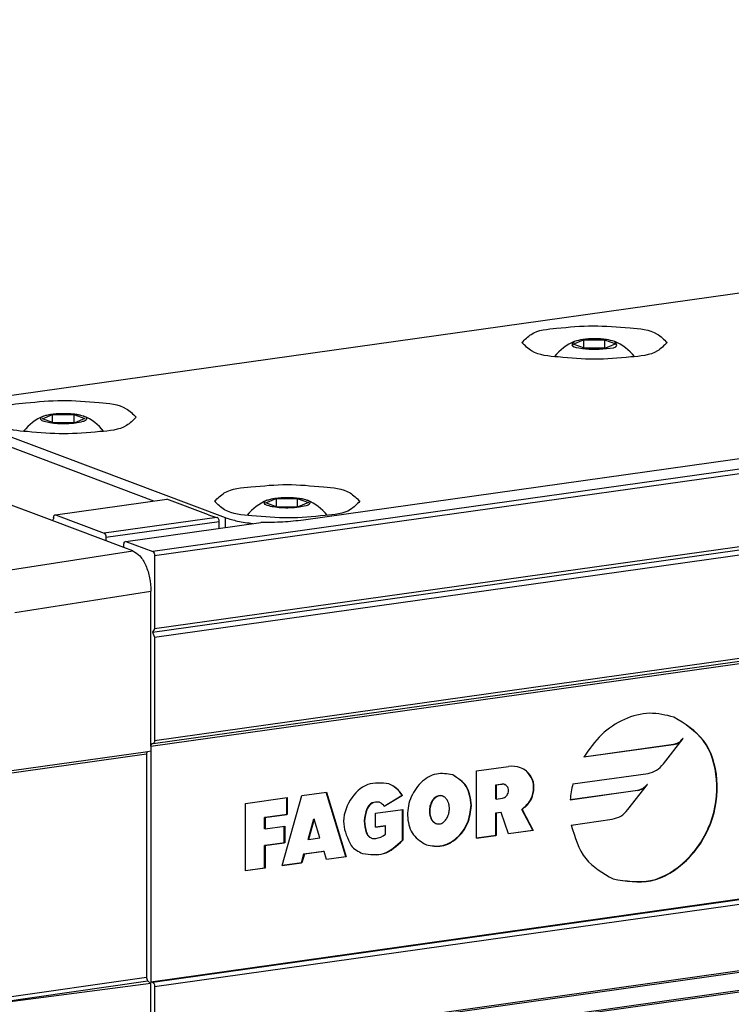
# Model space of a CAD drawing. Header units: millimetres. Extents: x -235 to 2016, y -109 to 485.
# Tile 19 of 54: x 344 to 370, y 55 to 90. Entities that reach past the tile are written whole.
import ezdxf

# ---------------------------------------------------------------- set-up
doc = ezdxf.new("R2010")
doc.units = ezdxf.units.MM

# ---------------------------------------------------------------- blocks, each defined once
blk = doc.blocks.new('TAPA_IZQUIERDA__3', base_point=(647.133, 80.666))
at = {"color": 7, "linetype": 'Continuous'}
for p, q in [((679.21, 148.599), (690.424, 144.381)), ((690.458, 144.377), (690.424, 144.381)), ((695.639, 142.42), (690.458, 144.377)), ((696.291, 142.174), (695.639, 142.42)), ((686.446, 140.651), (696.291, 142.174)), ((687.749, 137.728), (697.595, 139.251)), ((697.595, 128.059), (697.595, 139.251)), ((697.282, 127.482), (685.784, 125.866)), ((685.921, 126.069), (697.378, 127.68)), ((697.282, 127.482), (697.282, 111.363)), ((697.378, 127.68), (697.595, 127.707)), ((697.595, 128.059), (697.595, 127.707)), ((686.326, 109.799), (697.282, 111.363)), ((686.423, 109.528), (697.379, 111.091)), ((697.379, 111.091), (697.595, 110.902)), ((697.595, 110.902), (686.47, 109.458)), ((697.595, 106.409), (697.595, 110.902))]:
    blk.add_line(p, q, dxfattribs=at)
for points, knots in [([(696.291, 142.174), (696.469, 142.061), (696.877, 141.802), (697.255, 141.079), (697.538, 140.217), (697.576, 139.577), (697.595, 139.251)], [0, 0, 0, 0, 0.622822, 1.429026, 2.368036, 3.341423, 3.341423, 3.341423, 3.341423]), ([(697.282, 127.482), (697.283, 127.532), (697.285, 127.616), (697.351, 127.662), (697.378, 127.68)], [0, 0, 0, 0, 0.1405346, 0.2321816, 0.2321816, 0.2321816, 0.2321816]), ([(697.379, 111.091), (697.352, 111.128), (697.293, 111.208), (697.286, 111.308), (697.282, 111.363)], [0, 0, 0, 0, 0.1328632, 0.2933827, 0.2933827, 0.2933827, 0.2933827])]:
    blk.add_open_spline(points, degree=3, knots=knots, dxfattribs=at)
blk = doc.blocks.new('Li-8_PERFIL__5', base_point=(671.948, 86.237))
at = {"color": 7, "linetype": 'Continuous'}
for p, q in [((971.32, 180.569), (697.725, 142.122)), ((697.856, 141.83), (971.262, 180.25)), ((697.595, 128.059), (972.319, 166.665)), ((697.76, 128.249), (972.217, 166.817)), ((972.104, 166.986), (697.856, 128.448)), ((776.398, 165.886), (681.69, 152.577)), ((728.14, 157.117), (728.873, 157.426)), ((728.873, 157.426), (730.406, 157.435)), ((728.873, 157.426), (728.873, 156.841)), ((730.406, 157.435), (731.206, 157.135)), ((730.406, 157.435), (730.406, 156.825)), ((796.929, 156.803), (708.62, 144.394)), ((728.94, 156.816), (728.14, 157.117)), ((730.473, 156.825), (728.94, 156.816)), ((731.206, 157.135), (730.473, 156.825)), ((681.69, 152.577), (702.969, 144.574)), ((689.745, 151.721), (690.478, 152.031)), ((690.545, 151.421), (689.745, 151.721)), ((690.478, 152.031), (692.011, 152.04)), ((690.478, 151.446), (690.478, 152.031)), ((692.011, 152.04), (692.811, 151.739)), ((692.011, 152.04), (692.011, 151.429)), ((692.811, 151.739), (692.078, 151.43)), ((692.078, 151.43), (690.545, 151.421)), ((697.805, 145.771), (687.273, 149.732)), ((697.595, 111.028), (971.728, 149.55)), ((971.769, 149.489), (697.725, 110.979)), ((697.856, 110.687), (971.958, 149.205)), ((679.21, 148.599), (690.424, 144.381)), ((690.684, 144.77), (698.747, 145.903)), ((701.746, 144.775), (698.747, 145.903)), ((705.913, 145.641), (706.646, 145.951)), ((706.646, 145.951), (708.179, 145.959)), ((706.646, 145.951), (706.646, 145.365)), ((708.179, 145.959), (708.979, 145.659)), ((708.179, 145.959), (708.179, 145.349)), ((697.699, 136.293), (761.264, 145.225)), ((761.43, 145.459), (697.856, 136.526)), ((706.713, 145.34), (705.913, 145.641)), ((708.246, 145.349), (706.713, 145.34)), ((708.979, 145.659), (708.246, 145.349)), ((690.65, 144.774), (690.684, 144.77)), ((690.684, 144.77), (694.205, 143.446)), ((702.354, 144.591), (694.205, 143.446)), ((697.856, 135.942), (761.43, 144.875)), ((702.969, 144.574), (702.969, 143.869)), ((690.458, 144.377), (690.424, 144.381)), ((694.335, 143.154), (702.534, 144.306)), ((695.77, 142.858), (705.539, 144.23)), ((697.847, 105.781), (971.291, 144.206)), ((971.24, 144.283), (697.856, 105.866)), ((702.534, 143.808), (702.534, 144.306)), ((694.335, 143.154), (694.335, 142.91)), ((695.639, 142.42), (695.639, 142.663)), ((695.735, 142.862), (695.77, 142.858)), ((695.77, 142.858), (697.725, 142.122)), ((972.171, 142.887), (697.445, 104.279)), ((972.11, 142.977), (697.532, 104.392)), ((697.856, 141.83), (697.856, 136.526)), ((697.856, 136.526), (697.699, 136.293)), ((697.699, 136.293), (697.856, 135.942)), ((697.856, 135.942), (697.856, 128.448)), ((697.691, 128.258), (697.76, 128.249)), ((735.396, 128.171), (728.894, 127.257)), ((728.902, 127.272), (735.37, 128.181)), ((734.674, 126.779), (736.094, 128.598)), ((735.396, 128.171), (735.37, 128.181)), ((736.094, 128.598), (736.068, 128.608)), ((697.595, 128.059), (697.595, 127.707)), ((697.595, 127.707), (697.595, 111.028)), ((721.146, 126.26), (723.457, 126.584)), ((721.146, 121.393), (721.146, 126.26)), ((724.775, 126.234), (724.754, 126.25)), ((728.107, 125.322), (733.543, 126.086)), ((722.542, 125.253), (722.986, 125.315)), ((723.012, 125.305), (722.568, 125.243)), ((723.012, 125.305), (722.986, 125.315)), ((723.17, 125.296), (723.196, 125.286)), ((732.087, 123.465), (733.508, 125.285)), ((733.508, 125.285), (733.482, 125.295)), ((708.509, 124.484), (710.287, 124.734)), ((711.683, 120.077), (710.265, 124.731)), ((710.287, 124.734), (711.709, 120.067)), ((722.542, 124.239), (722.542, 125.253)), ((722.568, 125.243), (722.542, 125.253)), ((722.568, 125.243), (722.568, 124.229)), ((732.81, 124.857), (727.913, 124.169)), ((727.914, 124.183), (732.784, 124.867)), ((732.81, 124.857), (732.784, 124.867)), ((704.421, 123.909), (707.443, 124.334)), ((704.421, 119.043), (704.421, 123.909)), ((707.087, 119.418), (708.509, 124.484)), ((707.417, 123.127), (707.417, 124.33)), ((707.443, 124.334), (707.443, 123.118)), ((714.137, 123.988), (714.111, 123.998)), ((714.451, 123.717), (715.764, 124.503)), ((715.79, 124.493), (714.461, 123.698)), ((718.464, 124.464), (718.438, 124.473)), ((718.706, 124.437), (718.68, 124.447)), ((722.568, 124.229), (722.542, 124.239)), ((722.568, 124.229), (723.012, 124.292)), ((713.225, 123.525), (713.199, 123.534)), ((713.845, 123.206), (715.801, 123.481)), ((713.845, 122.192), (713.845, 123.206)), ((715.775, 121.26), (715.775, 123.477)), ((715.801, 123.481), (715.801, 121.251)), ((722.542, 123.225), (722.897, 123.275)), ((722.568, 123.215), (722.542, 123.225)), ((722.542, 121.603), (722.542, 123.225)), ((722.923, 123.265), (722.568, 123.215)), ((722.568, 123.215), (722.568, 121.593)), ((722.923, 123.265), (722.897, 123.275)), ((723.457, 121.718), (722.923, 123.265)), ((725.207, 121.978), (724.416, 123.489)), ((724.442, 123.479), (724.416, 123.489)), ((724.442, 123.479), (725.233, 121.968)), ((705.817, 122.903), (707.417, 123.127)), ((705.843, 122.893), (705.817, 122.903)), ((705.817, 122.091), (705.817, 122.903)), ((707.443, 123.118), (705.843, 122.893)), ((705.843, 122.893), (705.843, 122.082)), ((707.443, 123.118), (707.417, 123.127)), ((708.957, 121.316), (709.372, 122.794)), ((709.398, 122.784), (708.983, 121.306)), ((709.398, 122.784), (709.372, 122.794)), ((709.813, 121.423), (709.398, 122.784)), ((718.196, 122.472), (718.222, 122.462)), ((727.994, 122.356), (730.956, 122.772)), ((705.843, 122.082), (705.817, 122.091)), ((705.843, 122.082), (707.265, 122.281)), ((707.239, 121.075), (707.239, 122.278)), ((707.265, 122.281), (707.265, 121.065)), ((713.189, 121.788), (713.163, 121.798)), ((713.845, 122.206), (714.53, 122.302)), ((714.556, 122.292), (713.845, 122.192)), ((714.556, 122.292), (714.53, 122.302)), ((714.556, 121.684), (714.556, 122.292)), ((723.452, 121.731), (725.207, 121.978)), ((725.233, 121.968), (723.457, 121.718)), ((725.233, 121.968), (725.207, 121.978)), ((705.817, 120.875), (707.239, 121.075)), ((707.265, 121.065), (705.843, 120.865)), ((707.265, 121.065), (707.239, 121.075)), ((708.983, 121.306), (708.957, 121.316)), ((708.983, 121.306), (709.813, 121.423)), ((713.526, 121.422), (713.552, 121.412)), ((715.801, 121.251), (715.775, 121.26)), ((721.146, 121.407), (722.542, 121.603)), ((722.568, 121.593), (721.146, 121.393)), ((722.568, 121.593), (722.542, 121.603)), ((705.817, 119.253), (705.817, 120.875)), ((705.843, 120.865), (705.817, 120.875)), ((705.843, 120.865), (705.843, 119.243)), ((708.661, 120.261), (710.083, 120.461)), ((710.109, 120.451), (708.687, 120.251)), ((710.109, 120.451), (710.083, 120.461)), ((710.287, 119.867), (710.109, 120.451)), ((708.509, 119.618), (707.087, 119.418)), ((707.091, 119.432), (708.483, 119.627)), ((708.483, 119.627), (708.661, 120.261)), ((708.509, 119.618), (708.483, 119.627)), ((708.687, 120.251), (708.509, 119.618)), ((708.687, 120.251), (708.661, 120.261)), ((710.283, 119.88), (711.683, 120.077)), ((711.709, 120.067), (710.287, 119.867)), ((711.709, 120.067), (711.683, 120.077)), ((704.421, 119.057), (705.817, 119.253)), ((705.843, 119.243), (704.421, 119.043)), ((705.843, 119.243), (705.817, 119.253)), ((697.595, 111.028), (697.725, 110.979)), ((697.856, 110.687), (697.856, 105.866))]:
    blk.add_line(p, q, dxfattribs=at)
for centre, radius, start, end in [((729.673, 153.882), 3.723, 113.11747, 141.01648), ((729.673, 153.882), 3.723, 38.98376, 66.88717), ((691.278, 148.487), 3.723, 113.13177, 141.01648), ((691.278, 148.487), 3.723, 38.98376, 66.88475), ((707.446, 142.407), 3.723, 113.13177, 141.01653), ((707.446, 142.407), 3.723, 38.98195, 66.88286), ((703.611, 149.836), 5.394, 249.77814, 256.52766), ((723.708, 124.853), 1.75, 69.65897, 98.26907), ((723.713, 124.894), 1.71, 52.48259, 69.32427), ((723.713, 124.894), 1.71, 51.5892, 52.48259), ((723.04, 124.946), 0.373, 69.65897, 98.26907), ((723.066, 124.936), 0.373, 69.65897, 98.26907), ((735.219, 123.529), 7.334, 165.85479, 174.99556), ((713.911, 123.409), 0.622, 27.73678, 68.63151), ((718.507, 123.985), 0.493, 69.42703, 98.03649), ((718.533, 123.975), 0.493, 69.42703, 98.03649), ((713.759, 121.972), 0.597, 249.65897, 278.26907), ((713.612, 122.916), 1.552, 278.64219, 307.47511), ((713.688, 122.369), 2.212, 222.65697, 249.17418)]:
    blk.add_arc(centre, radius, start, end, dxfattribs=at)
for points, knots in [([(724.423, 157.232), (724.636, 157.449), (725.3, 158.126), (726.274, 158.207), (726.935, 158.261)], [0, 0, 0, 0, 0.893617, 2.786319, 2.786319, 2.786319, 2.786319]), ([(726.935, 158.261), (727.818, 158.349), (729.593, 158.524), (731.982, 158.293), (733.978, 158.161), (734.694, 157.457), (734.923, 157.232)], [0, 0, 0, 0, 2.645362, 5.316307, 7.32783, 8.271474, 8.271474, 8.271474, 8.271474]), ([(728.211, 157.307), (728.124, 157.219), (727.878, 156.974), (728.795, 156.791), (729.481, 156.718), (730.178, 156.772), (730.539, 156.8)], [0, 0, 0, 0, 0.299499, 0.842161, 1.815341, 2.855944, 2.855944, 2.855944, 2.855944]), ([(731.134, 157.307), (730.932, 157.363), (730.455, 157.495), (729.673, 157.514), (728.891, 157.495), (728.414, 157.363), (728.211, 157.307)], [0, 0, 0, 0, 0.627748, 1.480688, 2.333627, 2.961375, 2.961375, 2.961375, 2.961375]), ([(730.539, 156.8), (730.912, 156.821), (731.438, 156.85), (731.203, 157.204), (731.134, 157.307)], [0, 0, 0, 0, 0.770305, 1.08401, 1.08401, 1.08401, 1.08401]), ([(734.923, 157.232), (734.7, 157.009), (734.001, 156.314), (732.042, 156.177), (729.673, 155.937), (727.304, 156.177), (725.344, 156.314), (724.646, 157.009), (724.423, 157.232)], [0, 0, 0, 0, 0.926812, 2.898496, 5.52847, 8.158445, 10.130128, 11.056941, 11.056941, 11.056941, 11.056941]), ([(688.54, 152.866), (689.423, 152.953), (691.198, 153.129), (693.587, 152.897), (695.583, 152.765), (696.299, 152.061), (696.528, 151.836)], [0, 0, 0, 0, 2.645362, 5.316307, 7.32783, 8.271474, 8.271474, 8.271474, 8.271474]), ([(686.028, 151.836), (686.241, 152.053), (686.905, 152.731), (687.879, 152.811), (688.54, 152.866)], [0, 0, 0, 0, 0.893617, 2.786319, 2.786319, 2.786319, 2.786319]), ([(696.528, 151.836), (696.305, 151.614), (695.606, 150.918), (693.647, 150.782), (691.278, 150.542), (688.909, 150.782), (686.95, 150.918), (686.251, 151.614), (686.028, 151.836)], [0, 0, 0, 0, 0.926812, 2.898496, 5.52847, 8.158445, 10.130128, 11.056941, 11.056941, 11.056941, 11.056941]), ([(692.144, 151.405), (691.926, 151.382), (691.493, 151.338), (690.875, 151.353), (690.315, 151.403), (689.938, 151.509), (689.615, 151.602), (689.628, 151.805), (689.725, 151.867), (689.783, 151.895), (689.815, 151.911)], [0, 0, 0, 0, 0.655854, 1.301691, 1.863685, 2.301269, 2.562212, 2.705157, 2.78792, 2.897665, 2.897665, 2.897665, 2.897665]), ([(689.815, 151.911), (689.898, 151.94), (690.092, 152.008), (690.295, 152.038), (690.412, 152.056)], [0, 0, 0, 0, 0.2606576, 0.6152595, 0.6152595, 0.6152595, 0.6152595]), ([(690.412, 152.056), (690.556, 152.072), (690.846, 152.105), (691.281, 152.116), (691.668, 152.104), (691.996, 152.077), (692.26, 152.041), (692.491, 151.995), (692.639, 151.951), (692.717, 151.921), (692.732, 151.914), (692.74, 151.911)], [0, 0, 0, 0, 0.434445, 0.876477, 1.301967, 1.596695, 1.864114, 2.100345, 2.302073, 2.327054, 2.350973, 2.350973, 2.350973, 2.350973]), ([(692.74, 151.911), (692.822, 151.881), (692.953, 151.832), (692.903, 151.577), (692.56, 151.491), (692.306, 151.438), (692.144, 151.405)], [0, 0, 0, 0, 0.224037, 0.35849, 0.647949, 1.163475, 1.163475, 1.163475, 1.163475]), ([(702.196, 145.756), (702.419, 145.978), (703.118, 146.674), (705.077, 146.81), (707.446, 147.05), (709.815, 146.81), (711.775, 146.674), (712.473, 145.978), (712.696, 145.756)], [0, 0, 0, 0, 0.926812, 2.898496, 5.52847, 8.158445, 10.130128, 11.056941, 11.056941, 11.056941, 11.056941]), ([(705.983, 145.83), (706.066, 145.859), (706.26, 145.927), (706.463, 145.958), (706.58, 145.975)], [0, 0, 0, 0, 0.2606576, 0.6152595, 0.6152595, 0.6152595, 0.6152595]), ([(706.58, 145.975), (706.724, 145.992), (707.015, 146.025), (707.449, 146.035), (707.836, 146.024), (708.164, 145.996), (708.428, 145.961), (708.659, 145.914), (708.807, 145.87), (708.885, 145.84), (708.9, 145.834), (708.908, 145.831)], [0, 0, 0, 0, 0.434445, 0.876477, 1.301967, 1.596695, 1.864114, 2.100345, 2.302073, 2.327054, 2.350973, 2.350973, 2.350973, 2.350973]), ([(710.184, 144.726), (709.301, 144.639), (707.526, 144.463), (705.137, 144.695), (703.141, 144.826), (702.425, 145.531), (702.196, 145.756)], [0, 0, 0, 0, 2.645362, 5.316307, 7.32783, 8.271474, 8.271474, 8.271474, 8.271474]), ([(708.312, 145.324), (708.094, 145.302), (707.661, 145.257), (707.043, 145.273), (706.483, 145.322), (706.106, 145.429), (705.783, 145.522), (705.796, 145.724), (705.893, 145.787), (705.951, 145.815), (705.983, 145.83)], [0, 0, 0, 0, 0.655854, 1.301691, 1.863685, 2.301269, 2.562212, 2.705157, 2.78792, 2.897665, 2.897665, 2.897665, 2.897665]), ([(708.908, 145.831), (708.99, 145.8), (709.121, 145.751), (709.071, 145.497), (708.728, 145.41), (708.474, 145.358), (708.312, 145.324)], [0, 0, 0, 0, 0.224048, 0.358508, 0.647967, 1.163493, 1.163493, 1.163493, 1.163493]), ([(712.696, 145.756), (712.483, 145.538), (711.819, 144.861), (710.845, 144.781), (710.184, 144.726)], [0, 0, 0, 0, 0.893617, 2.786319, 2.786319, 2.786319, 2.786319]), ([(690.554, 144.576), (690.553, 144.526), (690.551, 144.442), (690.485, 144.396), (690.458, 144.377)], [0, 0, 0, 0, 0.1398491, 0.2320873, 0.2320873, 0.2320873, 0.2320873]), ([(690.554, 144.576), (690.555, 144.626), (690.557, 144.709), (690.623, 144.756), (690.65, 144.774)], [0, 0, 0, 0, 0.1398491, 0.2320873, 0.2320873, 0.2320873, 0.2320873]), ([(702.534, 144.306), (702.531, 144.339), (702.525, 144.404), (702.484, 144.49), (702.428, 144.56), (702.377, 144.581), (702.354, 144.591)], [0, 0, 0, 0, 0.0983167, 0.1953664, 0.2826108, 0.3581026, 0.3581026, 0.3581026, 0.3581026]), ([(702.969, 144.574), (703.261, 144.485), (703.913, 144.284), (704.591, 144.198), (704.965, 144.15)], [0, 0, 0, 0, 0.914342, 2.043411, 2.043411, 2.043411, 2.043411]), ([(708.62, 144.394), (708.126, 144.338), (707.103, 144.223), (706.072, 144.228), (705.539, 144.23)], [0, 0, 0, 0, 1.489407, 3.087921, 3.087921, 3.087921, 3.087921]), ([(694.205, 143.446), (694.24, 143.413), (694.323, 143.335), (694.331, 143.22), (694.335, 143.154)], [0, 0, 0, 0, 0.1404466, 0.3307002, 0.3307002, 0.3307002, 0.3307002]), ([(695.639, 142.663), (695.64, 142.714), (695.642, 142.797), (695.708, 142.843), (695.735, 142.862)], [0, 0, 0, 0, 0.1398491, 0.2320873, 0.2320873, 0.2320873, 0.2320873]), ([(697.725, 142.122), (697.761, 142.089), (697.844, 142.011), (697.851, 141.896), (697.856, 141.83)], [0, 0, 0, 0, 0.1404466, 0.3307002, 0.3307002, 0.3307002, 0.3307002]), ([(735.419, 130.156), (734.833, 130.298), (733.634, 130.586), (731.762, 130.065), (730.075, 128.959), (729.294, 127.834), (728.894, 127.257)], [0, 0, 0, 0, 1.781895, 3.646157, 5.631208, 7.719235, 7.719235, 7.719235, 7.719235]), ([(731.019, 118.457), (731.938, 118.311), (733.862, 118.006), (736.539, 119.723), (738.264, 122.409), (738.737, 125.566), (737.854, 128.622), (736.207, 129.66), (735.419, 130.156)], [0, 0, 0, 0, 2.713726, 5.673495, 8.874865, 12.076236, 15.036005, 17.749731, 17.749731, 17.749731, 17.749731]), ([(731.019, 118.457), (731.942, 118.305), (733.874, 117.989), (736.563, 119.71), (738.29, 122.399), (738.764, 125.56), (737.874, 128.627), (736.213, 129.662), (735.419, 130.156)], [0, 0, 0, 0, 2.726622, 5.700083, 8.901453, 12.102823, 15.076284, 17.802906, 17.802906, 17.802906, 17.802906]), ([(697.595, 128.059), (697.596, 128.11), (697.598, 128.193), (697.664, 128.24), (697.691, 128.258)], [0, 0, 0, 0, 0.1398491, 0.2320873, 0.2320873, 0.2320873, 0.2320873]), ([(697.856, 128.448), (697.855, 128.398), (697.853, 128.314), (697.787, 128.268), (697.76, 128.249)], [0, 0, 0, 0, 0.1398491, 0.2320874, 0.2320874, 0.2320874, 0.2320874]), ([(735.37, 128.181), (735.502, 128.216), (735.776, 128.29), (735.968, 128.5), (736.068, 128.608)], [0, 0, 0, 0, 0.4022032, 0.8333623, 0.8333623, 0.8333623, 0.8333623]), ([(735.396, 128.171), (735.529, 128.207), (735.802, 128.281), (735.995, 128.49), (736.094, 128.598)], [0, 0, 0, 0, 0.4022032, 0.8333623, 0.8333623, 0.8333623, 0.8333623]), ([(733.543, 126.086), (733.757, 126.143), (734.201, 126.263), (734.513, 126.603), (734.674, 126.779)], [0, 0, 0, 0, 0.652221, 1.351398, 1.351398, 1.351398, 1.351398]), ([(719.417, 125.985), (719.017, 126.05), (718.18, 126.188), (717.015, 125.442), (716.266, 124.276), (716.061, 122.906), (716.446, 121.577), (717.166, 121.129), (717.511, 120.915)], [0, 0, 0, 0, 1.181618, 2.470207, 3.857563, 5.24492, 6.533509, 7.715127, 7.715127, 7.715127, 7.715127]), ([(720.749, 123.784), (720.69, 124.278), (720.578, 125.219), (719.792, 125.738), (719.417, 125.985)], [0, 0, 0, 0, 1.411605, 2.692187, 2.692187, 2.692187, 2.692187]), ([(720.775, 123.774), (720.715, 124.273), (720.601, 125.225), (719.799, 125.74), (719.417, 125.985)], [0, 0, 0, 0, 1.425255, 2.718509, 2.718509, 2.718509, 2.718509]), ([(724.416, 123.489), (724.623, 123.667), (725.044, 124.03), (725.299, 124.829), (725.255, 125.647), (724.93, 126.044), (724.775, 126.234)], [0, 0, 0, 0, 0.804922, 1.63811, 2.423485, 3.142688, 3.142688, 3.142688, 3.142688]), ([(724.442, 123.479), (724.649, 123.657), (725.07, 124.02), (725.326, 124.822), (725.281, 125.652), (724.939, 126.046), (724.775, 126.234)], [0, 0, 0, 0, 0.804922, 1.63811, 2.436207, 3.165086, 3.165086, 3.165086, 3.165086]), ([(714.796, 125.335), (714.268, 125.386), (713.149, 125.494), (711.861, 124.188), (711.31, 122.445), (711.818, 121.381), (712.062, 120.87)], [0, 0, 0, 0, 1.51845, 3.22307, 5.005261, 6.647806, 6.647806, 6.647806, 6.647806]), ([(715.764, 124.503), (715.634, 124.685), (715.379, 125.041), (714.988, 125.238), (714.796, 125.335)], [0, 0, 0, 0, 0.657766, 1.293703, 1.293703, 1.293703, 1.293703]), ([(715.79, 124.493), (715.657, 124.678), (715.396, 125.043), (714.994, 125.239), (714.796, 125.335)], [0, 0, 0, 0, 0.671614, 1.321124, 1.321124, 1.321124, 1.321124]), ([(723.012, 124.292), (723.114, 124.332), (723.327, 124.417), (723.474, 124.741), (723.456, 125.097), (723.279, 125.226), (723.196, 125.286)], [0, 0, 0, 0, 0.317671, 0.663743, 0.995525, 1.290724, 1.290724, 1.290724, 1.290724]), ([(732.784, 124.867), (732.916, 124.903), (733.19, 124.977), (733.382, 125.186), (733.482, 125.295)], [0, 0, 0, 0, 0.4022032, 0.8333623, 0.8333623, 0.8333623, 0.8333623]), ([(732.81, 124.857), (732.942, 124.893), (733.216, 124.967), (733.408, 125.177), (733.508, 125.285)], [0, 0, 0, 0, 0.4022032, 0.8333623, 0.8333623, 0.8333623, 0.8333623]), ([(714.111, 123.998), (713.928, 124.011), (713.537, 124.039), (713.316, 123.71), (713.199, 123.534)], [0, 0, 0, 0, 0.514111, 1.096769, 1.096769, 1.096769, 1.096769]), ([(714.111, 123.998), (713.932, 124.004), (713.551, 124.017), (713.338, 123.695), (713.225, 123.525)], [0, 0, 0, 0, 0.502334, 1.071522, 1.071522, 1.071522, 1.071522]), ([(718.438, 124.473), (718.431, 124.472), (718.417, 124.47), (718.366, 124.46), (718.29, 124.434), (718.205, 124.387), (718.119, 124.325), (718.038, 124.246), (717.965, 124.153), (717.895, 124.044), (717.829, 123.908), (717.77, 123.731), (717.741, 123.578), (717.728, 123.442), (717.725, 123.316), (717.737, 123.159), (717.772, 122.994), (717.826, 122.849), (717.882, 122.746), (717.934, 122.671), (717.994, 122.602), (718.079, 122.527), (718.155, 122.491), (718.196, 122.472)], [0, 0, 0, 0, 0.020335, 0.041741, 0.158967, 0.258446, 0.332617, 0.474916, 0.596248, 0.685646, 0.863904, 1.049715, 1.241009, 1.329895, 1.459321, 1.619075, 1.801116, 1.96353, 2.081715, 2.15133, 2.23866, 2.353963, 2.489081, 2.489081, 2.489081, 2.489081]), ([(718.464, 124.464), (718.457, 124.462), (718.444, 124.46), (718.392, 124.45), (718.316, 124.424), (718.231, 124.377), (718.146, 124.315), (718.064, 124.236), (717.991, 124.143), (717.921, 124.034), (717.855, 123.898), (717.796, 123.722), (717.767, 123.569), (717.754, 123.433), (717.751, 123.306), (717.763, 123.149), (717.798, 122.984), (717.852, 122.839), (717.908, 122.736), (717.974, 122.642), (718.061, 122.547), (718.152, 122.496), (718.196, 122.472)], [0, 0, 0, 0, 0.020335, 0.041741, 0.158967, 0.258446, 0.332617, 0.474916, 0.596248, 0.685646, 0.863904, 1.049715, 1.241009, 1.329895, 1.459321, 1.619075, 1.801116, 1.96353, 2.081715, 2.15133, 2.310738, 2.46113, 2.46113, 2.46113, 2.46113]), ([(718.222, 122.462), (718.256, 122.452), (718.334, 122.428), (718.466, 122.43), (718.606, 122.469), (718.74, 122.547), (718.855, 122.652), (718.94, 122.759), (719.01, 122.871), (719.066, 122.988), (719.111, 123.114), (719.146, 123.249), (719.17, 123.392), (719.177, 123.544), (719.172, 123.669), (719.16, 123.763), (719.146, 123.838), (719.127, 123.914), (719.096, 124.01), (719.045, 124.122), (718.975, 124.233), (718.893, 124.323), (718.815, 124.383), (718.76, 124.414), (718.726, 124.429), (718.713, 124.434), (718.706, 124.437)], [0, 0, 0, 0, 0.105421, 0.245437, 0.386719, 0.537974, 0.707138, 0.84936, 0.947965, 1.102905, 1.238056, 1.346543, 1.52147, 1.673647, 1.800069, 1.896412, 1.957338, 2.029041, 2.132507, 2.258255, 2.398923, 2.52441, 2.621898, 2.691267, 2.713008, 2.734031, 2.734031, 2.734031, 2.734031]), ([(713.199, 123.534), (713.111, 123.239), (712.939, 122.663), (713.09, 122.082), (713.163, 121.798)], [0, 0, 0, 0, 0.904461, 1.766394, 1.766394, 1.766394, 1.766394]), ([(713.225, 123.525), (713.137, 123.23), (712.966, 122.653), (713.116, 122.072), (713.189, 121.788)], [0, 0, 0, 0, 0.904461, 1.766394, 1.766394, 1.766394, 1.766394]), ([(717.511, 120.915), (717.887, 120.854), (718.672, 120.727), (719.78, 121.385), (720.577, 122.448), (720.691, 123.337), (720.749, 123.784)], [0, 0, 0, 0, 1.112899, 2.320223, 3.636704, 4.967939, 4.967939, 4.967939, 4.967939]), ([(717.511, 120.915), (717.891, 120.848), (718.684, 120.71), (719.804, 121.372), (720.603, 122.438), (720.717, 123.327), (720.775, 123.774)], [0, 0, 0, 0, 1.125848, 2.346885, 3.663366, 4.994601, 4.994601, 4.994601, 4.994601]), ([(730.956, 122.772), (731.171, 122.83), (731.615, 122.95), (731.926, 123.29), (732.087, 123.465)], [0, 0, 0, 0, 0.652221, 1.351398, 1.351398, 1.351398, 1.351398]), ([(713.163, 121.798), (713.204, 121.714), (713.285, 121.549), (713.447, 121.464), (713.526, 121.422)], [0, 0, 0, 0, 0.2743027, 0.5345567, 0.5345567, 0.5345567, 0.5345567]), ([(713.189, 121.788), (713.228, 121.708), (713.304, 121.552), (713.453, 121.465), (713.526, 121.422)], [0, 0, 0, 0, 0.2605043, 0.5075215, 0.5075215, 0.5075215, 0.5075215]), ([(727.994, 122.356), (728.254, 121.473), (728.755, 119.772), (730.283, 118.884), (731.019, 118.457)], [0, 0, 0, 0, 2.648414, 5.105429, 5.105429, 5.105429, 5.105429]), ([(712.902, 120.301), (713.427, 120.232), (714.531, 120.086), (715.347, 120.856), (715.775, 121.26)], [0, 0, 0, 0, 1.508692, 3.176775, 3.176775, 3.176775, 3.176775]), ([(712.902, 120.301), (713.431, 120.226), (714.544, 120.067), (715.368, 120.843), (715.801, 121.251)], [0, 0, 0, 0, 1.521314, 3.203032, 3.203032, 3.203032, 3.203032]), ([(697.725, 110.979), (697.761, 110.946), (697.844, 110.868), (697.851, 110.753), (697.856, 110.687)], [0, 0, 0, 0, 0.1404466, 0.3307002, 0.3307002, 0.3307002, 0.3307002])]:
    blk.add_open_spline(points, degree=3, knots=knots, dxfattribs=at)
blk = doc.blocks.new('Li-8__6', base_point=(647.133, 64.643))
for name, p in [('Li-8_PERFIL__5', (671.948, 86.237)), ('TAPA_IZQUIERDA__3', (647.133, 80.666))]:
    blk.add_blockref(name, p)
blk = doc.blocks.new('A1', base_point=(975.4, 145.865))
blk.add_blockref('Li-8__6', (647.133, 64.643))

msp = doc.modelspace()

# ---------------------------------------------------------------- block references
at = {"xscale": 0.5, "yscale": 0.5, "zscale": 0.5}
msp.add_blockref('A1', (487.7, 72.933), dxfattribs=at)

doc.saveas('drawing.dxf')
